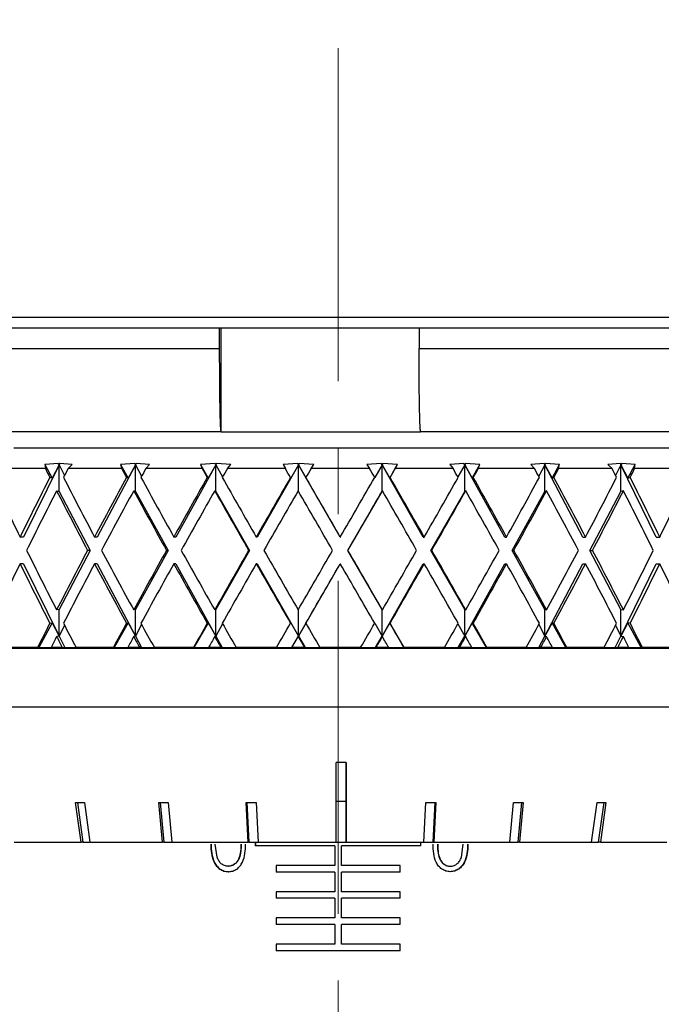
# Model space of a CAD drawing. Header units: inches. Extents: x 1.2 to 31.4, y 1 to 21.5.
# Tile 24 of 63: x 11.3 to 12.2, y 9 to 10.5. Entities that reach past the tile are written whole.
import ezdxf

# ---------------------------------------------------------------- set-up
doc = ezdxf.new("R2010")
doc.units = ezdxf.units.IN
doc.header["$MEASUREMENT"] = 0
doc.linetypes.add('CENTERX2', pattern=[0.8, 0.5, -0.1, 0.1, -0.1])

msp = doc.modelspace()

# ---------------------------------------------------------------- linework, layer by layer
at = {"color": 7, "linetype": 'CENTERX2', "lineweight": 18}
msp.add_line((11.7547, 7.5794), (11.7547, 15.8255), dxfattribs=at)
at = {"color": 7, "linetype": 'Continuous', "lineweight": 25}
for p, q in [((10.2547, 10.0752), (11.7547, 10.0752)), ((11.7547, 10.0752), (13.2547, 10.0752)), ((10.5208, 10.0592), (11.5764, 10.0592)), ((11.5764, 10.0592), (11.5764, 10.0282)), ((11.5764, 10.0592), (11.5786, 10.0592)), ((11.5786, 10.0592), (11.5786, 9.9035)), ((11.5786, 10.0592), (11.6056, 10.0592)), ((11.6056, 10.0592), (11.8548, 10.0592)), ((11.8548, 10.0592), (11.8763, 10.0592)), ((11.8763, 10.0592), (11.8763, 10.0282)), ((11.8763, 10.0592), (12.9554, 10.0592)), ((10.5208, 10.0282), (11.5764, 10.0282)), ((11.8763, 10.0282), (12.9554, 10.0282)), ((11.579, 9.9032), (10.6307, 9.9032)), ((11.5786, 9.9035), (11.579, 9.9032)), ((11.579, 9.9032), (11.8785, 9.9032)), ((11.8785, 9.9032), (11.8785, 9.9035)), ((12.8479, 9.9032), (11.8785, 9.9032)), ((11.2681, 9.8792), (12.6297, 9.8792)), ((11.3152, 9.848), (11.2405, 9.848)), ((11.3359, 9.8537), (11.2826, 9.7452)), ((11.3348, 9.8557), (11.3146, 9.8539)), ((11.3146, 9.8539), (11.3152, 9.848)), ((11.3146, 9.8539), (11.3252, 9.8338)), ((11.3359, 9.8537), (11.3252, 9.8338)), ((11.335, 9.8539), (11.3348, 9.8557)), ((11.3368, 9.8557), (11.335, 9.8539)), ((11.335, 9.8539), (11.3359, 9.8537)), ((11.3368, 9.8557), (11.3359, 9.8537)), ((11.3359, 9.8137), (11.3359, 9.8537)), ((11.3359, 9.8537), (11.3439, 9.8374)), ((11.3556, 9.8539), (11.3368, 9.8557)), ((11.3494, 9.848), (11.3556, 9.8539)), ((11.4298, 9.848), (11.3494, 9.848)), ((11.4505, 9.8537), (11.3932, 9.7452)), ((11.4494, 9.8557), (11.4282, 9.8539)), ((11.4282, 9.8539), (11.4298, 9.848)), ((11.4282, 9.8539), (11.4394, 9.8338)), ((11.4505, 9.8537), (11.4394, 9.8338)), ((11.4499, 9.8539), (11.4494, 9.8557)), ((11.4516, 9.8557), (11.4499, 9.8539)), ((11.4499, 9.8539), (11.4505, 9.8537)), ((11.4516, 9.8557), (11.4505, 9.8537)), ((11.4505, 9.8137), (11.4505, 9.8537)), ((11.4505, 9.8537), (11.4598, 9.8364)), ((11.4718, 9.8539), (11.4516, 9.8557)), ((11.4661, 9.848), (11.4718, 9.8539)), ((11.5507, 9.848), (11.4661, 9.848)), ((11.5712, 9.8537), (11.5109, 9.7452)), ((11.57, 9.8557), (11.5482, 9.8539)), ((11.5482, 9.8539), (11.5507, 9.848)), ((11.5482, 9.8539), (11.5597, 9.8338)), ((11.5712, 9.8537), (11.5597, 9.8338)), ((11.5708, 9.8539), (11.57, 9.8557)), ((11.5723, 9.8557), (11.5708, 9.8539)), ((11.5708, 9.8539), (11.5712, 9.8537)), ((11.5723, 9.8557), (11.5712, 9.8537)), ((11.5712, 9.8137), (11.5712, 9.8537)), ((11.5712, 9.8537), (11.5814, 9.8355)), ((11.5935, 9.8539), (11.5723, 9.8557)), ((11.5885, 9.848), (11.5935, 9.8539)), ((11.6756, 9.848), (11.5885, 9.848)), ((11.6954, 9.8537), (11.6333, 9.7452)), ((11.6942, 9.8557), (11.6722, 9.8539)), ((11.6722, 9.8539), (11.6756, 9.848)), ((11.6954, 9.8537), (11.6837, 9.8338)), ((11.6952, 9.8539), (11.6942, 9.8557)), ((11.6954, 9.8537), (11.6942, 9.8557)), ((11.6965, 9.8557), (11.6952, 9.8539)), ((11.6952, 9.8539), (11.6954, 9.8537)), ((11.6965, 9.8557), (11.6954, 9.8537)), ((11.6954, 9.8138), (11.6954, 9.8537)), ((11.758, 9.7452), (11.6954, 9.8537)), ((11.6954, 9.8537), (11.7068, 9.8338)), ((11.7183, 9.8539), (11.6965, 9.8557)), ((11.7141, 9.848), (11.7183, 9.8539)), ((11.802, 9.848), (11.7141, 9.848)), ((11.8196, 9.8557), (11.7978, 9.8539)), ((11.7978, 9.8539), (11.802, 9.848)), ((11.8207, 9.8537), (11.8097, 9.8347)), ((11.8208, 9.8539), (11.8196, 9.8557)), ((11.8207, 9.8537), (11.8196, 9.8557)), ((11.8208, 9.8539), (11.8207, 9.8537)), ((11.8207, 9.8137), (11.8207, 9.8537)), ((11.8827, 9.7452), (11.8207, 9.8537)), ((11.8207, 9.8537), (11.8323, 9.8338)), ((11.8218, 9.8557), (11.8208, 9.8539)), ((11.8439, 9.8539), (11.8218, 9.8557)), ((11.8323, 9.8338), (11.8439, 9.8539)), ((11.8405, 9.848), (11.8439, 9.8539)), ((11.9275, 9.848), (11.8405, 9.848)), ((11.9437, 9.8557), (11.9225, 9.8539)), ((11.9225, 9.8539), (11.9275, 9.848)), ((11.9448, 9.8537), (11.9346, 9.8355)), ((11.9451, 9.8539), (11.9437, 9.8557)), ((11.9448, 9.8537), (11.9437, 9.8557)), ((11.9451, 9.8539), (11.9448, 9.8537)), ((11.9448, 9.8137), (11.9448, 9.8537)), ((12.0049, 9.7452), (11.9448, 9.8537)), ((11.9448, 9.8537), (11.9562, 9.8338)), ((11.9459, 9.8557), (11.9451, 9.8539)), ((11.9677, 9.8539), (11.9459, 9.8557)), ((11.9562, 9.8338), (11.9677, 9.8539)), ((11.9652, 9.848), (11.9677, 9.8539)), ((12.0496, 9.848), (11.9652, 9.848)), ((12.0641, 9.8557), (12.044, 9.8539)), ((12.044, 9.8539), (12.0496, 9.848)), ((12.0651, 9.8537), (12.0559, 9.8365)), ((12.0657, 9.8539), (12.0641, 9.8557)), ((12.0651, 9.8537), (12.0641, 9.8557)), ((12.0657, 9.8539), (12.0651, 9.8537)), ((12.0651, 9.8137), (12.0651, 9.8537)), ((12.1223, 9.7452), (12.0651, 9.8537)), ((12.0651, 9.8537), (12.0763, 9.8338)), ((12.0662, 9.8557), (12.0657, 9.8539)), ((12.0874, 9.8539), (12.0662, 9.8557)), ((12.0763, 9.8338), (12.0874, 9.8539)), ((12.0858, 9.848), (12.0874, 9.8539)), ((12.166, 9.848), (12.0858, 9.848)), ((12.1785, 9.8557), (12.1598, 9.8539)), ((12.1598, 9.8539), (12.166, 9.848)), ((12.1794, 9.8537), (12.1714, 9.8375)), ((12.1803, 9.8539), (12.1785, 9.8557)), ((12.1794, 9.8537), (12.1785, 9.8557)), ((12.1803, 9.8539), (12.1794, 9.8537)), ((12.1794, 9.8137), (12.1794, 9.8537)), ((12.2325, 9.7452), (12.1794, 9.8537)), ((12.1794, 9.8537), (12.19, 9.8338)), ((12.1805, 9.8557), (12.1803, 9.8539)), ((12.2006, 9.8539), (12.1805, 9.8557)), ((12.19, 9.8338), (12.2006, 9.8539)), ((12.2, 9.848), (12.2006, 9.8539)), ((12.2744, 9.848), (12.2, 9.848)), ((11.3252, 9.8338), (11.322, 9.8347)), ((11.4394, 9.8338), (11.437, 9.8347)), ((11.5597, 9.8338), (11.5583, 9.8347)), ((11.6837, 9.8338), (11.6833, 9.8347)), ((11.7068, 9.8338), (11.7064, 9.8347)), ((11.8323, 9.8338), (11.8328, 9.8347)), ((11.9562, 9.8338), (11.9577, 9.8347)), ((12.0763, 9.8338), (12.0786, 9.8347)), ((12.19, 9.8338), (12.1933, 9.8347)), ((11.3322, 9.8147), (11.3359, 9.8137)), ((11.3359, 9.8137), (11.3826, 9.7252)), ((11.4479, 9.8147), (11.4505, 9.8137)), ((11.4505, 9.8137), (11.4997, 9.7252)), ((11.5696, 9.8147), (11.5712, 9.8137)), ((11.5712, 9.8137), (11.6218, 9.7252)), ((11.7696, 9.7252), (11.8207, 9.8137)), ((11.8213, 9.8147), (11.8207, 9.8137)), ((11.8942, 9.7252), (11.9448, 9.8137)), ((11.9464, 9.8147), (11.9448, 9.8137)), ((12.016, 9.7252), (12.0651, 9.8137)), ((12.0678, 9.8147), (12.0651, 9.8137)), ((12.1328, 9.7252), (12.1794, 9.8137)), ((12.1831, 9.8147), (12.1794, 9.8137)), ((11.2826, 9.7452), (11.2773, 9.7452)), ((11.3932, 9.7452), (11.3892, 9.7452)), ((11.5109, 9.7452), (11.5081, 9.7452)), ((11.6333, 9.7452), (11.6319, 9.7452)), ((11.758, 9.7452), (11.7581, 9.7452)), ((11.8827, 9.7452), (11.8842, 9.7452)), ((12.0049, 9.7452), (12.0077, 9.7452)), ((12.1223, 9.7452), (12.1264, 9.7452)), ((12.2325, 9.7452), (12.2378, 9.7452)), ((11.3826, 9.7252), (11.3359, 9.6366)), ((11.3826, 9.7252), (11.3786, 9.7252)), ((11.4997, 9.7252), (11.4505, 9.6366)), ((11.4997, 9.7252), (11.497, 9.7252)), ((11.6218, 9.7252), (11.5712, 9.6366)), ((11.6218, 9.7252), (11.6205, 9.7252)), ((11.8207, 9.6366), (11.7696, 9.7252)), ((11.7696, 9.7252), (11.7696, 9.7252)), ((11.9448, 9.6366), (11.8942, 9.7252)), ((11.8942, 9.7252), (11.8956, 9.7252)), ((12.0651, 9.6366), (12.016, 9.7252)), ((12.016, 9.7252), (12.0188, 9.7252)), ((12.1794, 9.6366), (12.1328, 9.7252)), ((12.1328, 9.7252), (12.1369, 9.7252)), ((11.2826, 9.7052), (11.2773, 9.7052)), ((11.2826, 9.7052), (11.3359, 9.5966)), ((11.3932, 9.7052), (11.3892, 9.7052)), ((11.3932, 9.7052), (11.4505, 9.5966)), ((11.5109, 9.7052), (11.5081, 9.7052)), ((11.5109, 9.7052), (11.5712, 9.5966)), ((11.6333, 9.7052), (11.6319, 9.7052)), ((11.6333, 9.7052), (11.6954, 9.5966)), ((11.6954, 9.5966), (11.758, 9.7052)), ((11.758, 9.7052), (11.7581, 9.7052)), ((11.8207, 9.5966), (11.8827, 9.7052)), ((11.8827, 9.7052), (11.8842, 9.7052)), ((11.9448, 9.5966), (12.0049, 9.7052)), ((12.0049, 9.7052), (12.0077, 9.7052)), ((12.0651, 9.5966), (12.1223, 9.7052)), ((12.1223, 9.7052), (12.1264, 9.7052)), ((12.1794, 9.5966), (12.2325, 9.7052)), ((12.2325, 9.7052), (12.2378, 9.7052)), ((11.3359, 9.6366), (11.3322, 9.6357)), ((11.3359, 9.5966), (11.3359, 9.6366)), ((11.4505, 9.6366), (11.4479, 9.6357)), ((11.4505, 9.5966), (11.4505, 9.6366)), ((11.5712, 9.6366), (11.5696, 9.6357)), ((11.5712, 9.5966), (11.5712, 9.6366)), ((11.6954, 9.5966), (11.6954, 9.6366)), ((11.8207, 9.5966), (11.8207, 9.6366)), ((11.8207, 9.6366), (11.8213, 9.6357)), ((11.9448, 9.5966), (11.9448, 9.6366)), ((11.9448, 9.6366), (11.9464, 9.6357)), ((12.0651, 9.5966), (12.0651, 9.6366)), ((12.0651, 9.6366), (12.0678, 9.6357)), ((12.1794, 9.5966), (12.1794, 9.6366)), ((12.1794, 9.6366), (12.1831, 9.6357)), ((11.3252, 9.6165), (11.3055, 9.5792)), ((11.322, 9.6157), (11.3252, 9.6165)), ((11.3252, 9.6165), (11.3359, 9.5966)), ((11.3439, 9.6129), (11.3359, 9.5966)), ((11.4394, 9.6165), (11.4187, 9.5792)), ((11.437, 9.6157), (11.4394, 9.6165)), ((11.4394, 9.6165), (11.4505, 9.5966)), ((11.4598, 9.6139), (11.4505, 9.5966)), ((11.5597, 9.6165), (11.5383, 9.5792)), ((11.5583, 9.6157), (11.5597, 9.6165)), ((11.5597, 9.6165), (11.5712, 9.5966)), ((11.5814, 9.6148), (11.5712, 9.5966)), ((11.6833, 9.6157), (11.6837, 9.6165)), ((11.6837, 9.6165), (11.6954, 9.5966)), ((11.7068, 9.6165), (11.6954, 9.5966)), ((11.7064, 9.6157), (11.7068, 9.6165)), ((11.8097, 9.6157), (11.8207, 9.5966)), ((11.8323, 9.6165), (11.8207, 9.5966)), ((11.8328, 9.6157), (11.8323, 9.6165)), ((11.8538, 9.5792), (11.8323, 9.6165)), ((11.9346, 9.6148), (11.9448, 9.5966)), ((11.9562, 9.6165), (11.9448, 9.5966)), ((11.9577, 9.6157), (11.9562, 9.6165)), ((11.9776, 9.5792), (11.9562, 9.6165)), ((12.0559, 9.6139), (12.0651, 9.5966)), ((12.0763, 9.6165), (12.0651, 9.5966)), ((12.0786, 9.6157), (12.0763, 9.6165)), ((12.0969, 9.5792), (12.0763, 9.6165)), ((12.1714, 9.6128), (12.1794, 9.5966)), ((12.19, 9.6165), (12.1794, 9.5966)), ((12.1933, 9.6157), (12.19, 9.6165)), ((12.2097, 9.5792), (12.19, 9.6165)), ((11.3359, 9.5966), (11.3322, 9.5957)), ((11.3359, 9.5966), (11.3444, 9.5792)), ((11.4505, 9.5966), (11.4479, 9.5957)), ((11.4505, 9.5966), (11.4597, 9.5792)), ((11.5712, 9.5966), (11.5696, 9.5957)), ((11.5712, 9.5966), (11.5808, 9.5792)), ((11.6853, 9.5792), (11.6954, 9.5966)), ((11.6954, 9.5966), (11.6948, 9.5957)), ((11.6954, 9.5966), (11.7053, 9.5792)), ((11.8108, 9.5792), (11.8207, 9.5966)), ((11.8207, 9.5966), (11.8213, 9.5957)), ((11.9351, 9.5792), (11.9448, 9.5966)), ((11.9448, 9.5966), (11.9464, 9.5957)), ((12.056, 9.5792), (12.0651, 9.5966)), ((12.0651, 9.5966), (12.0678, 9.5957)), ((12.1709, 9.5792), (12.1794, 9.5966)), ((12.1794, 9.5966), (12.1831, 9.5957)), ((10.8487, 9.5782), (11.7595, 9.5782)), ((11.3035, 9.5792), (11.2516, 9.5792)), ((11.3035, 9.5792), (11.3055, 9.5792)), ((11.3055, 9.5792), (11.3238, 9.5792)), ((11.3407, 9.5792), (11.3238, 9.5792)), ((11.3407, 9.5792), (11.3444, 9.5792)), ((11.3444, 9.5792), (11.3614, 9.5792)), ((11.4173, 9.5792), (11.3614, 9.5792)), ((11.4173, 9.5792), (11.4187, 9.5792)), ((11.4187, 9.5792), (11.439, 9.5792)), ((11.4569, 9.5792), (11.439, 9.5792)), ((11.4569, 9.5792), (11.4597, 9.5792)), ((11.4597, 9.5792), (11.4789, 9.5792)), ((11.5377, 9.5792), (11.4789, 9.5792)), ((11.5377, 9.5792), (11.5383, 9.5792)), ((11.5383, 9.5792), (11.5603, 9.5792)), ((11.5789, 9.5792), (11.5603, 9.5792)), ((11.5789, 9.5792), (11.5808, 9.5792)), ((11.5808, 9.5792), (11.6017, 9.5792)), ((11.6622, 9.5792), (11.6017, 9.5792)), ((11.6622, 9.5792), (11.6853, 9.5792)), ((11.7043, 9.5792), (11.6853, 9.5792)), ((11.6853, 9.5792), (11.6853, 9.5792)), ((11.7043, 9.5792), (11.7053, 9.5792)), ((11.7053, 9.5792), (11.7275, 9.5792)), ((11.7886, 9.5792), (11.7275, 9.5792)), ((11.7595, 9.5782), (12.6607, 9.5782)), ((11.7886, 9.5792), (11.8108, 9.5792)), ((11.8108, 9.5792), (11.8118, 9.5792)), ((11.8308, 9.5792), (11.8118, 9.5792)), ((11.8308, 9.5792), (11.8538, 9.5792)), ((11.9143, 9.5792), (11.8538, 9.5792)), ((11.8538, 9.5792), (11.8538, 9.5792)), ((11.9143, 9.5792), (11.9351, 9.5792)), ((11.9351, 9.5792), (11.9371, 9.5792)), ((11.9557, 9.5792), (11.9371, 9.5792)), ((11.9557, 9.5792), (11.9776, 9.5792)), ((11.9776, 9.5792), (11.9783, 9.5792)), ((12.0369, 9.5792), (11.9783, 9.5792)), ((12.0369, 9.5792), (12.056, 9.5792)), ((12.056, 9.5792), (12.0589, 9.5792)), ((12.0767, 9.5792), (12.0589, 9.5792)), ((12.0767, 9.5792), (12.0969, 9.5792)), ((12.0969, 9.5792), (12.0983, 9.5792)), ((12.154, 9.5792), (12.0983, 9.5792)), ((12.154, 9.5792), (12.1709, 9.5792)), ((12.1709, 9.5792), (12.1747, 9.5792)), ((12.1915, 9.5792), (12.1747, 9.5792)), ((12.1915, 9.5792), (12.2097, 9.5792)), ((12.2097, 9.5792), (12.2117, 9.5792)), ((12.2634, 9.5792), (12.2117, 9.5792)), ((10.8487, 9.4902), (11.7595, 9.4902)), ((11.7595, 9.4902), (12.6607, 9.4902)), ((11.7517, 9.287), (11.7519, 9.4069)), ((11.7669, 9.4069), (11.7667, 9.287)), ((11.7667, 9.3481), (11.7668, 9.4069)), ((11.3688, 9.287), (11.3606, 9.3467)), ((11.3635, 9.3467), (11.3716, 9.287)), ((11.374, 9.3467), (11.3822, 9.287)), ((11.491, 9.287), (11.4855, 9.3467)), ((11.4874, 9.3467), (11.4929, 9.287)), ((11.4998, 9.3467), (11.5053, 9.287)), ((11.6197, 9.287), (11.6169, 9.3467)), ((11.6179, 9.3467), (11.6206, 9.287)), ((11.6317, 9.3467), (11.6345, 9.287)), ((11.7667, 9.3481), (11.7518, 9.3481)), ((11.7666, 9.287), (11.7667, 9.3481)), ((11.8837, 9.287), (11.8867, 9.3467)), ((11.8975, 9.287), (11.9005, 9.3467)), ((11.9015, 9.3467), (11.8985, 9.287)), ((12.0126, 9.287), (12.0183, 9.3467)), ((12.0249, 9.287), (12.0306, 9.3467)), ((12.0326, 9.3467), (12.0269, 9.287)), ((12.1352, 9.287), (12.1435, 9.3467)), ((12.1456, 9.287), (12.154, 9.3467)), ((12.1568, 9.3467), (12.1485, 9.287)), ((11.2683, 9.287), (11.3688, 9.287)), ((11.3716, 9.287), (11.3688, 9.287)), ((11.3716, 9.287), (11.3822, 9.287)), ((11.3822, 9.287), (11.491, 9.287)), ((11.4929, 9.287), (11.491, 9.287)), ((11.4929, 9.287), (11.5053, 9.287)), ((11.5053, 9.287), (11.6197, 9.287)), ((11.6206, 9.287), (11.6197, 9.287)), ((11.6206, 9.287), (11.6345, 9.287)), ((11.6303, 9.287), (11.6303, 9.2816)), ((11.6307, 9.287), (11.6307, 9.2816)), ((11.6345, 9.287), (11.7517, 9.287)), ((11.7517, 9.287), (11.7666, 9.287)), ((11.7667, 9.287), (11.7666, 9.287)), ((11.7667, 9.287), (11.8837, 9.287)), ((11.8788, 9.2816), (11.8788, 9.287)), ((11.8792, 9.2816), (11.8792, 9.287)), ((11.8837, 9.287), (11.8975, 9.287)), ((11.8985, 9.287), (11.8975, 9.287)), ((11.8985, 9.287), (12.0126, 9.287)), ((12.0126, 9.287), (12.0249, 9.287)), ((12.0269, 9.287), (12.0249, 9.287)), ((12.0269, 9.287), (12.1352, 9.287)), ((12.1352, 9.287), (12.1456, 9.287)), ((12.1485, 9.287), (12.1456, 9.287)), ((12.1485, 9.287), (12.2483, 9.287)), ((11.5732, 9.2643), (11.5703, 9.2841)), ((11.7498, 9.2816), (11.6303, 9.2816)), ((11.7498, 9.2816), (11.7498, 9.252)), ((11.7498, 9.2816), (11.7498, 9.252)), ((11.7498, 9.2816), (11.7498, 9.2816)), ((11.7596, 9.252), (11.7596, 9.2816)), ((11.7596, 9.2816), (11.7597, 9.2816)), ((11.7597, 9.252), (11.7597, 9.2816)), ((11.8792, 9.2816), (11.7597, 9.2816)), ((11.9398, 9.2643), (11.9427, 9.2841)), ((11.5897, 9.2508), (11.5901, 9.2508)), ((11.5903, 9.2427), (11.5899, 9.2427)), ((11.7498, 9.252), (11.6615, 9.252)), ((11.6615, 9.252), (11.6615, 9.2422)), ((11.7498, 9.2422), (11.6615, 9.2422)), ((11.6617, 9.252), (11.6617, 9.2422)), ((11.7498, 9.252), (11.7498, 9.252)), ((11.7498, 9.2422), (11.7498, 9.2127)), ((11.7498, 9.2422), (11.7498, 9.2127)), ((11.7498, 9.2422), (11.7498, 9.2422)), ((11.7596, 9.252), (11.7597, 9.252)), ((11.7596, 9.2127), (11.7596, 9.2422)), ((11.7596, 9.2422), (11.7597, 9.2422)), ((11.848, 9.252), (11.7597, 9.252)), ((11.7597, 9.2127), (11.7597, 9.2422)), ((11.848, 9.2422), (11.7597, 9.2422)), ((11.8477, 9.2422), (11.8477, 9.252)), ((11.848, 9.2422), (11.848, 9.252)), ((11.9232, 9.2427), (11.9227, 9.2427)), ((11.923, 9.2508), (11.9234, 9.2508)), ((11.7498, 9.2127), (11.6615, 9.2127)), ((11.6615, 9.2127), (11.6615, 9.2028)), ((11.6617, 9.2127), (11.6617, 9.2028)), ((11.7498, 9.2127), (11.7498, 9.2127)), ((11.7596, 9.2127), (11.7597, 9.2127)), ((11.848, 9.2127), (11.7597, 9.2127)), ((11.8477, 9.2028), (11.8477, 9.2127)), ((11.848, 9.2028), (11.848, 9.2127)), ((11.7498, 9.2028), (11.6615, 9.2028)), ((11.7498, 9.2028), (11.7498, 9.1733)), ((11.7498, 9.2028), (11.7498, 9.1733)), ((11.7498, 9.2028), (11.7498, 9.2028)), ((11.7596, 9.1733), (11.7596, 9.2028)), ((11.7596, 9.2028), (11.7597, 9.2028)), ((11.7597, 9.1733), (11.7597, 9.2028)), ((11.848, 9.2028), (11.7597, 9.2028)), ((11.7498, 9.1733), (11.6615, 9.1733)), ((11.6615, 9.1733), (11.6615, 9.1635)), ((11.6617, 9.1733), (11.6617, 9.1635)), ((11.7498, 9.1733), (11.7498, 9.1733)), ((11.7596, 9.1733), (11.7597, 9.1733)), ((11.848, 9.1733), (11.7597, 9.1733)), ((11.8477, 9.1635), (11.8477, 9.1733)), ((11.848, 9.1635), (11.848, 9.1733)), ((11.7498, 9.1635), (11.6615, 9.1635)), ((11.7498, 9.1635), (11.7498, 9.1339)), ((11.7498, 9.1635), (11.7498, 9.1339)), ((11.7498, 9.1635), (11.7498, 9.1635)), ((11.7596, 9.1339), (11.7596, 9.1635)), ((11.7596, 9.1635), (11.7597, 9.1635)), ((11.7597, 9.1339), (11.7597, 9.1635)), ((11.848, 9.1635), (11.7597, 9.1635)), ((11.7498, 9.1339), (11.6615, 9.1339)), ((11.6615, 9.1339), (11.6615, 9.1241)), ((11.848, 9.1241), (11.6615, 9.1241)), ((11.6617, 9.1339), (11.6617, 9.1241)), ((11.7498, 9.1339), (11.7498, 9.1339)), ((11.7596, 9.1339), (11.7597, 9.1339)), ((11.848, 9.1339), (11.7597, 9.1339)), ((11.8477, 9.1241), (11.8477, 9.1339)), ((11.848, 9.1241), (11.848, 9.1339))]:
    msp.add_line(p, q, dxfattribs=at)
for centre, major_axis, ratio, start_param, end_param in [((11.7547, 9.7052), (-0.8614, 1.562), 0.180354, 1.380563, 1.389079), ((11.7547, 9.7052), (0.8246, 1.557), 0.24141, 1.606861, 1.615377), ((11.7547, 9.7052), (-0.8867, 1.5661), 0.119513, 1.412129, 1.420646), ((11.7547, 9.7052), (0.8614, 1.562), 0.180354, 1.578825, 1.587342), ((11.7547, 9.7052), (-0.9015, 1.5688), 0.058897, 1.44586, 1.454377), ((11.7547, 9.7052), (0.8867, 1.5661), 0.119513, 1.547258, 1.555775), ((11.7547, 9.7052), (-0.9062, 1.5697), 0.001585, 4.79406, 4.802576), ((11.7547, 9.7052), (0.9015, 1.5688), 0.058897, 1.513527, 1.522044), ((11.7547, 9.7052), (-0.901, 1.5687), 0.062071, 4.759338, 4.767854), ((11.7547, 9.7052), (0.9062, 1.5697), 0.001585, 4.79589, 4.804407), ((11.7547, 9.7052), (-0.8856, 1.5659), 0.122697, 4.725691, 4.734207), ((11.7547, 9.7052), (0.901, 1.5687), 0.062071, 4.830612, 4.839128), ((11.7547, 9.7052), (-0.8597, 1.5617), 0.183552, 4.694273, 4.702789), ((11.7547, 9.7052), (0.8856, 1.5659), 0.122697, 4.86426, 4.872776), ((11.7547, 9.7052), (-0.8224, 1.5567), 0.244615, 4.666466, 4.674982), ((11.7547, 9.7052), (0.8597, 1.5617), 0.183552, 4.895678, 4.904194), ((11.7547, 9.7452), (-0.8246, 1.557), 0.24141, 1.386589, 1.443629), ((11.7547, 9.7452), (0.8246, 1.557), 0.24141, 1.640923, 1.697963), ((11.7547, 9.7452), (-0.8614, 1.562), 0.180354, 1.414625, 1.471665), ((11.7547, 9.7452), (0.8614, 1.562), 0.180354, 1.612888, 1.669928), ((11.7547, 9.7452), (-0.8867, 1.5661), 0.119513, 1.446192, 1.503232), ((11.7547, 9.7452), (0.8867, 1.5661), 0.119513, 1.581321, 1.638361), ((11.7547, 9.7452), (-0.9015, 1.5688), 0.058897, 1.479923, 1.536963), ((11.7547, 9.7452), (0.9015, 1.5688), 0.058897, 1.54759, 1.60463), ((11.7547, 9.7452), (-0.9062, 1.5697), 0.001585, 4.711474, 4.768514), ((11.7547, 9.7452), (0.9062, 1.5697), 0.001585, 4.713304, 4.770344), ((11.7547, 9.7452), (-0.901, 1.5687), 0.062071, 4.676752, 4.733792), ((11.7547, 9.7452), (0.901, 1.5687), 0.062071, 4.748026, 4.805066), ((11.7547, 9.7452), (-0.8856, 1.5659), 0.122697, 4.643105, 4.700145), ((11.7547, 9.7452), (0.8856, 1.5659), 0.122697, 4.781673, 4.838714), ((11.7547, 9.7452), (-0.8597, 1.5617), 0.183552, 4.611686, 4.668727), ((11.7547, 9.7452), (0.8597, 1.5617), 0.183552, 4.813092, 4.870132), ((11.7547, 9.7452), (-0.8224, 1.5567), 0.244615, 4.58388, 4.64092), ((11.7547, 9.7452), (0.8224, 1.5567), 0.244615, 4.840898, 4.897938), ((11.7547, 9.7052), (0.8246, 1.557), 0.24141, 1.62815, 1.685222), ((11.7547, 9.7052), (-0.8614, 1.562), 0.180354, 1.401852, 1.458923), ((11.7547, 9.7052), (0.8614, 1.562), 0.180354, 1.600115, 1.657186), ((11.7547, 9.7052), (-0.8867, 1.5661), 0.119513, 1.433419, 1.49049), ((11.7547, 9.7052), (0.8867, 1.5661), 0.119513, 1.568548, 1.625619), ((11.7547, 9.7052), (-0.9015, 1.5688), 0.058897, 1.46715, 1.524221), ((11.7547, 9.7052), (0.9015, 1.5688), 0.058897, 1.534817, 1.591888), ((11.7547, 9.7052), (-0.9062, 1.5697), 0.001585, 4.724216, 4.781287), ((11.7547, 9.7052), (0.9062, 1.5697), 0.001585, 4.726046, 4.783117), ((11.7547, 9.7052), (-0.901, 1.5687), 0.062071, 4.689494, 4.746565), ((11.7547, 9.7052), (0.901, 1.5687), 0.062071, 4.760768, 4.817839), ((11.7547, 9.7052), (-0.8856, 1.5659), 0.122697, 4.655846, 4.712918), ((11.7547, 9.7052), (0.8856, 1.5659), 0.122697, 4.794415, 4.851487), ((11.7547, 9.7052), (-0.8597, 1.5617), 0.183552, 4.624428, 4.6815), ((11.7547, 9.7052), (0.8597, 1.5617), 0.183552, 4.825833, 4.882905), ((11.7547, 9.7052), (-0.8224, 1.5567), 0.244615, 4.596622, 4.653693), ((11.7547, 9.7452), (-0.8246, 1.557), 0.24141, 1.456371, 1.513442), ((11.7547, 9.7452), (0.8614, 1.562), 0.180354, 1.68267, 1.739741), ((11.7547, 9.7452), (-0.8614, 1.562), 0.180354, 1.484407, 1.541478), ((11.7547, 9.7452), (0.8867, 1.5661), 0.119513, 1.651103, 1.708174), ((11.7547, 9.7452), (-0.8867, 1.5661), 0.119513, 1.515974, 1.573045), ((11.7547, 9.7452), (0.9015, 1.5688), 0.058897, 1.617372, 1.674443), ((11.7547, 9.7452), (-0.9015, 1.5688), 0.058897, 1.549705, 1.606776), ((11.7547, 9.7452), (0.9062, 1.5697), 0.001585, 4.643491, 4.700562), ((11.7547, 9.7452), (-0.9062, 1.5697), 0.001585, 4.641661, 4.698732), ((11.7547, 9.7452), (0.901, 1.5687), 0.062071, 4.678213, 4.735284), ((11.7547, 9.7452), (-0.901, 1.5687), 0.062071, 4.606939, 4.66401), ((11.7547, 9.7452), (0.8856, 1.5659), 0.122697, 4.71186, 4.768932), ((11.7547, 9.7452), (-0.8856, 1.5659), 0.122697, 4.573291, 4.630363), ((11.7547, 9.7452), (0.8597, 1.5617), 0.183552, 4.743278, 4.80035), ((11.7547, 9.7452), (-0.8597, 1.5617), 0.183552, 4.541873, 4.598944), ((11.7547, 9.7452), (0.8224, 1.5567), 0.244615, 4.771085, 4.828156), ((11.7547, 9.7052), (0.8246, 1.557), 0.24141, 1.697963, 1.755004), ((11.7547, 9.7052), (-0.8246, 1.557), 0.24141, 1.443629, 1.500669), ((11.7547, 9.7052), (0.8614, 1.562), 0.180354, 1.669928, 1.726968), ((11.7547, 9.7052), (-0.8614, 1.562), 0.180354, 1.471665, 1.528705), ((11.7547, 9.7052), (0.8867, 1.5661), 0.119513, 1.638361, 1.695401), ((11.7547, 9.7052), (-0.8867, 1.5661), 0.119513, 1.503232, 1.560272), ((11.7547, 9.7052), (0.9015, 1.5688), 0.058897, 1.60463, 1.66167), ((11.7547, 9.7052), (-0.9015, 1.5688), 0.058897, 1.536963, 1.594003), ((11.7547, 9.7052), (0.9062, 1.5697), 0.001585, 4.656264, 4.713304), ((11.7547, 9.7052), (-0.9062, 1.5697), 0.001585, 4.654434, 4.711474), ((11.7547, 9.7052), (0.901, 1.5687), 0.062071, 4.690986, 4.748026), ((11.7547, 9.7052), (-0.901, 1.5687), 0.062071, 4.619712, 4.676752), ((11.7547, 9.7052), (0.8856, 1.5659), 0.122697, 4.724633, 4.781673), ((11.7547, 9.7052), (-0.8856, 1.5659), 0.122697, 4.586064, 4.643105), ((11.7547, 9.7052), (0.8597, 1.5617), 0.183552, 4.756051, 4.813092), ((11.7547, 9.7052), (-0.8597, 1.5617), 0.183552, 4.554646, 4.611686), ((11.7547, 9.7052), (0.8224, 1.5567), 0.244615, 4.783858, 4.840898), ((11.7547, 9.7052), (-0.8224, 1.5567), 0.244615, 4.52684, 4.58388), ((11.7547, 9.7452), (0.8614, 1.562), 0.180354, 1.752514, 1.775846), ((11.7547, 9.7452), (-0.8246, 1.557), 0.24141, 1.526215, 1.549548), ((11.7547, 9.7452), (0.8867, 1.5661), 0.119513, 1.720947, 1.74428), ((11.7547, 9.7452), (-0.8614, 1.562), 0.180354, 1.554251, 1.577584), ((11.7547, 9.7452), (0.9015, 1.5688), 0.058897, 1.687216, 1.710549), ((11.7547, 9.7452), (-0.8867, 1.5661), 0.119513, 1.585818, 1.609151), ((11.7547, 9.7452), (0.9062, 1.5697), 0.001585, 4.607386, 4.630718), ((11.7547, 9.7452), (-0.9015, 1.5688), 0.058897, 1.619549, 1.642882), ((11.7547, 9.7452), (0.901, 1.5687), 0.062071, 4.642107, 4.66544), ((11.7547, 9.7452), (-0.9062, 1.5697), 0.001585, 4.605555, 4.628888), ((11.7547, 9.7452), (0.8856, 1.5659), 0.122697, 4.675755, 4.699087), ((11.7547, 9.7452), (-0.901, 1.5687), 0.062071, 4.570833, 4.594166), ((11.7547, 9.7452), (0.8597, 1.5617), 0.183552, 4.707173, 4.730505), ((11.7547, 9.7452), (-0.8856, 1.5659), 0.122697, 4.537186, 4.560518), ((11.7547, 9.7452), (0.8224, 1.5567), 0.244615, 4.73498, 4.758312), ((11.7547, 9.7452), (-0.8597, 1.5617), 0.183552, 4.505768, 4.5291), ((11.7547, 9.7052), (0.8614, 1.562), 0.180354, 1.739741, 1.750252), ((11.7547, 9.7052), (-0.8246, 1.557), 0.24141, 1.513442, 1.523953), ((11.7547, 9.7052), (0.8867, 1.5661), 0.119513, 1.708174, 1.718685), ((11.7547, 9.7052), (-0.8614, 1.562), 0.180354, 1.541478, 1.551989), ((11.7547, 9.7052), (0.9015, 1.5688), 0.058897, 1.674443, 1.684954), ((11.7547, 9.7052), (-0.8867, 1.5661), 0.119513, 1.573045, 1.583556), ((11.7547, 9.7052), (0.9062, 1.5697), 0.001585, 4.63298, 4.643491), ((11.7547, 9.7052), (-0.9015, 1.5688), 0.058897, 1.606776, 1.617287), ((11.7547, 9.7052), (0.901, 1.5687), 0.062071, 4.667702, 4.678213), ((11.7547, 9.7052), (-0.9062, 1.5697), 0.001585, 4.63115, 4.641661), ((11.7547, 9.7052), (0.8856, 1.5659), 0.122697, 4.701349, 4.71186), ((11.7547, 9.7052), (-0.901, 1.5687), 0.062071, 4.596428, 4.606939), ((11.7547, 9.7052), (0.8597, 1.5617), 0.183552, 4.732768, 4.743278), ((11.7547, 9.7052), (-0.8856, 1.5659), 0.122697, 4.56278, 4.573291), ((11.7547, 9.7052), (0.8224, 1.5567), 0.244615, 4.760574, 4.771085), ((11.7547, 9.7052), (-0.8597, 1.5617), 0.183552, 4.531362, 4.541873), ((11.7543, 9.7031), (0.9667, -0.0017), 0.306367, 4.710433, 4.72595), ((11.7945, 9.6367), (0.9466, 0.141), 0.26772, 4.196869, 4.212717), ((11.7816, 9.6367), (0.9465, 0.0966), 0.288877, 4.3648, 4.380648), ((11.7681, 9.6367), (0.9465, 0.0485), 0.302067, 4.536499, 4.552346), ((11.7404, 9.6367), (0.9465, -0.0518), 0.301457, 4.883963, 4.89981), ((11.727, 9.6367), (0.9465, -0.0997), 0.287702, 5.055456, 5.071303), ((11.7142, 9.6367), (0.9466, -0.1437), 0.266057, 5.223092, 5.23894)]:
    msp.add_ellipse(centre, major_axis=major_axis, ratio=ratio, start_param=start_param, end_param=end_param, dxfattribs=at)
for points, knots in [([(11.5764, 10.0282), (11.5764, 10.022), (11.5764, 10.0089), (11.5765, 9.9891), (11.5766, 9.9698), (11.5768, 9.952), (11.5771, 9.9365), (11.5774, 9.9234), (11.5777, 9.9145), (11.578, 9.909), (11.5783, 9.9052), (11.5785, 9.9041), (11.5786, 9.9035)], [0, 0, 0, 0, 0.0990751, 0.208672, 0.32144, 0.4311811, 0.5440812, 0.6542513, 0.7675842, 0.8369006, 0.9069747, 1, 1, 1, 1]), ([(11.8785, 9.9035), (11.8784, 9.9041), (11.8782, 9.9055), (11.8778, 9.9113), (11.8775, 9.9206), (11.8771, 9.9331), (11.8769, 9.9482), (11.8766, 9.9657), (11.8764, 9.9849), (11.8763, 10.0053), (11.8763, 10.02), (11.8763, 10.0276), (11.8763, 10.0282)], [0, 0, 0, 0, 0.093037, 0.203993, 0.318156, 0.429115, 0.543316, 0.653857, 0.767636, 0.877632, 0.990837, 1, 1, 1, 1]), ([(11.5635, 9.2841), (11.5636, 9.2794), (11.5639, 9.2702), (11.5671, 9.2588), (11.572, 9.251), (11.5771, 9.2464), (11.5831, 9.2433), (11.5876, 9.2429), (11.5899, 9.2427)], [0, 0, 0, 0, 0.25051, 0.500134, 0.630109, 0.750151, 0.875075, 1, 1, 1, 1]), ([(11.564, 9.2841), (11.5641, 9.2794), (11.5644, 9.2702), (11.5676, 9.2588), (11.5725, 9.251), (11.5775, 9.2464), (11.5836, 9.2433), (11.5881, 9.2429), (11.5903, 9.2427)], [0, 0, 0, 0, 0.250745, 0.500546, 0.630548, 0.750513, 0.875283, 1, 1, 1, 1]), ([(11.6087, 9.2841), (11.6087, 9.2805), (11.6086, 9.2733), (11.6068, 9.2644), (11.6034, 9.258), (11.5996, 9.2541), (11.595, 9.2514), (11.5914, 9.251), (11.5897, 9.2508)], [0, 0, 0, 0, 0.250596, 0.500372, 0.625437, 0.750337, 0.875233, 1, 1, 1, 1]), ([(11.5899, 9.2427), (11.5921, 9.2429), (11.5966, 9.2433), (11.6028, 9.2464), (11.6077, 9.2511), (11.6125, 9.2589), (11.6154, 9.2702), (11.6156, 9.2794), (11.6157, 9.2841)], [0, 0, 0, 0, 0.124548, 0.2502898, 0.372385, 0.4983851, 0.7447039, 1, 1, 1, 1]), ([(11.6091, 9.2841), (11.6091, 9.2805), (11.6089, 9.2733), (11.6072, 9.2644), (11.6038, 9.258), (11.6001, 9.2541), (11.5954, 9.2514), (11.5919, 9.251), (11.5901, 9.2508)], [0, 0, 0, 0, 0.25081, 0.500766, 0.62586, 0.750702, 0.875448, 1, 1, 1, 1]), ([(11.9232, 9.2427), (11.9209, 9.2429), (11.9164, 9.2433), (11.9103, 9.2464), (11.9054, 9.2511), (11.9006, 9.2589), (11.8978, 9.2702), (11.8975, 9.2794), (11.8974, 9.2841)], [0, 0, 0, 0, 0.124548, 0.25029, 0.372385, 0.498385, 0.744704, 1, 1, 1, 1]), ([(11.904, 9.2841), (11.904, 9.2805), (11.9041, 9.2733), (11.9059, 9.2644), (11.9093, 9.258), (11.913, 9.2541), (11.9169, 9.2519), (11.9203, 9.2509), (11.9221, 9.2508), (11.923, 9.2508)], [0, 0, 0, 0, 0.250693, 0.500531, 0.625565, 0.750349, 0.875037, 0.937499, 1, 1, 1, 1]), ([(11.9044, 9.2841), (11.9044, 9.2805), (11.9045, 9.2733), (11.9063, 9.2644), (11.9097, 9.258), (11.9135, 9.2541), (11.9174, 9.2519), (11.9208, 9.2509), (11.9225, 9.2508), (11.9234, 9.2508)], [0, 0, 0, 0, 0.250478, 0.500137, 0.625145, 0.749985, 0.874823, 0.937387, 1, 1, 1, 1]), ([(11.949, 9.2841), (11.9489, 9.2794), (11.9487, 9.2702), (11.9455, 9.2588), (11.9406, 9.251), (11.9355, 9.2464), (11.9295, 9.2433), (11.925, 9.2429), (11.9227, 9.2427)], [0, 0, 0, 0, 0.250745, 0.500546, 0.630548, 0.750513, 0.875283, 1, 1, 1, 1]), ([(11.9495, 9.2841), (11.9494, 9.2794), (11.9492, 9.2702), (11.946, 9.2588), (11.9411, 9.251), (11.936, 9.2464), (11.9299, 9.2433), (11.9254, 9.2429), (11.9232, 9.2427)], [0, 0, 0, 0, 0.25051, 0.500134, 0.630133, 0.750151, 0.875075, 1, 1, 1, 1]), ([(11.5897, 9.2508), (11.5878, 9.251), (11.584, 9.2514), (11.5791, 9.2545), (11.5754, 9.2589), (11.574, 9.2625), (11.5732, 9.2643)], [0, 0, 0, 0, 0.249933, 0.501669, 0.747878, 1, 1, 1, 1]), ([(11.9234, 9.2508), (11.9253, 9.251), (11.929, 9.2514), (11.9339, 9.2545), (11.9377, 9.2589), (11.9391, 9.2625), (11.9398, 9.2643)], [0, 0, 0, 0, 0.248702, 0.501632, 0.74693, 1, 1, 1, 1])]:
    msp.add_open_spline(points, degree=3, knots=knots, dxfattribs=at)

doc.saveas('drawing.dxf')
